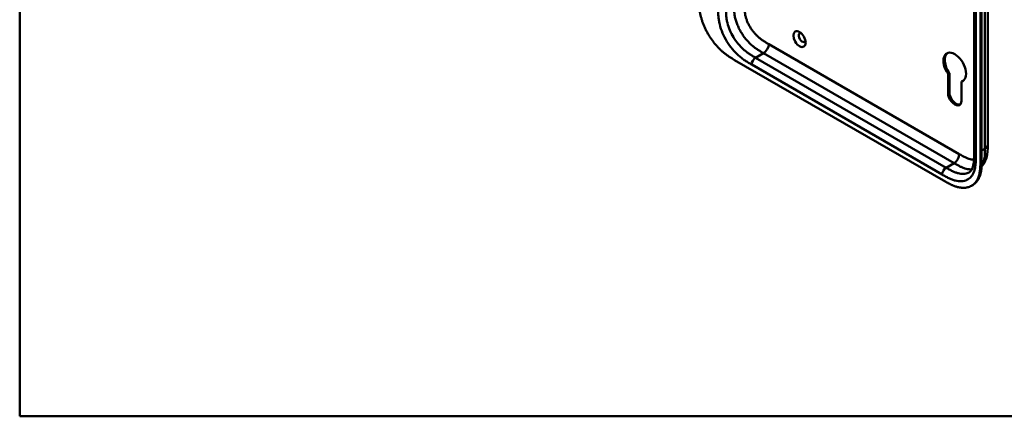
# Model space of a CAD drawing. Header units: millimetres. Extents: x 20 to 833, y 20 to 574.
# Tile 1 of 20: x 20 to 232, y 20 to 105. Entities that reach past the tile are written whole.
import ezdxf

# ---------------------------------------------------------------- set-up
doc = ezdxf.new("R2010")
doc.units = ezdxf.units.MM
doc.header["$LTSCALE"] = 2
for name, color, linetype, lineweight in [('Sichtbare Kanten(DIN)', 7, 'Continuous', 50), ('Sichtbare tangentiale Kanten(DIN)', 7, 'Continuous', 50), ('Skizziergeometrie(DIN)', 7, 'Continuous', 50)]:
    doc.layers.add(name, color=color, linetype=linetype, lineweight=lineweight)

# ---------------------------------------------------------------- blocks, each defined once
blk = doc.blocks.new('Ränder Standardrahmen')
at = {"layer": 'Skizziergeometrie(DIN)', "flags": 128}
blk.add_lwpolyline([(10, 10), (10, 287), (410, 287), (410, 10), (10, 10)], dxfattribs=at)

msp = doc.modelspace()

# ---------------------------------------------------------------- linework, layer by layer
at = {"layer": 'Sichtbare Kanten(DIN)'}
for p, q in [((225.35, 76.285), (225.35, 138.153)), ((226.691, 74.897), (226.691, 137.418)), ((226.965, 137.576), (226.965, 75.055)), ((173.81, 96.68), (218.761, 70.728)), ((219.733, 93.706), (220.016, 93.869)), ((219.733, 89.599), (219.733, 93.706)), ((220.016, 93.869), (220.016, 89.762)), ((222.618, 92.04), (222.901, 92.204)), ((222.618, 92.04), (222.618, 87.933)), ((228.267, 78.408), (228.267, 78.408)), ((225.35, 76.285), (225.35, 76.285)), ((224.782, 69.609), (225.056, 69.768))]:
    msp.add_line(p, q, dxfattribs=at)
msp.add_ellipse((187.8, 101.177), major_axis=(-0.93, 1.611), ratio=0.5773503, dxfattribs=at)
for centre, major_axis, start_param, end_param in [((188.366, 101.503), (-0.53, 0.918), 5.8272815, 9.8806818), ((221.176, 95.135), (-1.72, 2.979), 2.9909631, 8.0045316), ((221.459, 95.298), (-1.72, 2.979), 0.0823146, 1.7213463), ((221.459, 95.298), (1.72, -2.979), 6.1325557, 6.2008707), ((221.176, 88.766), (1.02, -1.767), 3.9269908, 7.0685835), ((221.458, 88.929), (1.02, -1.767), 3.9269908, 6.1440888)]:
    msp.add_ellipse(centre, major_axis=major_axis, ratio=0.5773503, start_param=start_param, end_param=end_param, dxfattribs=at)
for points, knots in [([(228.267, 140.276), (228.267, 129.389), (228.267, 118.502), (228.267, 97.88), (228.267, 88.144), (228.267, 78.408)], [0, 0, 0, 0, 10, 10, 18.9431405, 18.9431405, 18.9431405, 18.9431405]), ([(166.163, 109.843), (166.163, 109.662), (166.163, 109.297), (166.172, 108.83), (166.194, 108.351), (166.223, 107.959), (166.279, 107.457), (166.339, 107.046), (166.438, 106.521), (166.536, 106.093), (166.683, 105.549), (166.821, 105.108), (167.018, 104.553), (167.196, 104.107), (167.443, 103.55), (167.659, 103.106), (167.951, 102.557), (168.201, 102.124), (168.533, 101.594), (168.813, 101.18), (169.179, 100.679), (169.482, 100.291), (169.874, 99.827), (170.196, 99.473), (170.606, 99.053), (170.94, 98.736), (171.361, 98.364), (171.701, 98.085), (172.126, 97.761), (172.467, 97.519), (172.89, 97.237), (173.312, 96.973), (173.645, 96.776), (173.81, 96.68)], [0.02325842, 0.02325842, 0.02325842, 0.02325842, 0.06395557, 0.10465272, 0.12500129, 0.16569844, 0.18604701, 0.22674416, 0.24709273, 0.28778988, 0.30813845, 0.3488356, 0.36918417, 0.40988132, 0.43022989, 0.47092704, 0.49127561, 0.53197276, 0.55232133, 0.59301848, 0.61336705, 0.6540642, 0.67441277, 0.71510992, 0.73545849, 0.77615564, 0.79650421, 0.83720136, 0.85754993, 0.89824708, 0.91859565, 0.9592928, 0.99998994, 0.99998994, 0.99998994, 0.99998994]), ([(228.267, 78.408), (228.267, 77.504), (228.253, 76.528), (227.868, 75.179), (227.678, 74.742), (227.283, 74.14), (227.121, 73.939), (226.941, 73.756)], [0, 0, 0, 0, 0.8314943, 0.8314943, 1.2497137, 1.2497137, 1.4776959, 1.4776959, 1.4776959, 1.4776959]), ([(224.233, 72.491), (224.423, 72.6), (224.593, 72.752), (224.874, 73.149), (224.99, 73.38), (225.218, 74.066), (225.299, 74.588), (225.349, 75.517), (225.35, 75.897), (225.35, 76.285)], [0, 0, 0, 0, 0.4542191, 0.4542191, 0.8342826, 0.8342826, 1.3971655, 1.3971655, 1.7532148, 1.7532148, 1.7532148, 1.7532148]), ([(218.761, 70.728), (218.93, 70.63), (219.227, 70.459), (219.569, 70.269), (219.828, 70.132), (220, 70.043), (220.216, 69.936), (220.389, 69.854), (220.604, 69.757), (220.777, 69.683), (221.036, 69.58), (221.294, 69.486), (221.635, 69.38), (221.888, 69.315), (222.139, 69.261), (222.305, 69.232), (222.552, 69.198), (222.795, 69.176), (223.151, 69.168), (223.46, 69.187), (223.832, 69.244), (224.118, 69.317), (224.459, 69.441), (224.719, 69.567), (225.024, 69.758), (225.253, 69.936), (225.517, 70.191), (225.711, 70.421), (225.907, 70.707), (226.025, 70.913), (226.133, 71.13), (226.2, 71.28), (226.277, 71.474), (226.334, 71.634), (226.398, 71.841), (226.444, 72.01), (226.506, 72.271), (226.557, 72.539), (226.611, 72.909), (226.639, 73.193), (226.661, 73.481), (226.671, 73.674), (226.681, 73.918), (226.686, 74.114), (226.689, 74.359), (226.691, 74.604), (226.691, 74.799), (226.691, 74.897)], [0.00000945, 0.00000945, 0.00000945, 0.00000945, 0.04167564, 0.07292528, 0.08334182, 0.10417491, 0.11459146, 0.13542455, 0.1458411, 0.16667419, 0.17709074, 0.20834038, 0.22917347, 0.26042311, 0.27083965, 0.29167275, 0.30208929, 0.33333893, 0.35417202, 0.39583821, 0.4166713, 0.45833749, 0.47917058, 0.52083676, 0.54166985, 0.58333604, 0.60416913, 0.64583532, 0.66666841, 0.69791805, 0.70833459, 0.72916769, 0.73958423, 0.76041733, 0.77083387, 0.79166696, 0.80208351, 0.83333315, 0.85416624, 0.88541588, 0.89583243, 0.91666552, 0.92708206, 0.94791516, 0.9583317, 0.9791648, 0.99999789, 0.99999789, 0.99999789, 0.99999789]), ([(226.965, 75.055), (226.965, 74.958), (226.965, 74.762), (226.964, 74.517), (226.96, 74.272), (226.955, 74.076), (226.946, 73.833), (226.935, 73.639), (226.914, 73.351), (226.885, 73.067), (226.832, 72.698), (226.78, 72.429), (226.719, 72.169), (226.672, 71.999), (226.608, 71.793), (226.552, 71.632), (226.475, 71.438), (226.408, 71.288), (226.299, 71.071), (226.181, 70.866), (225.985, 70.579), (225.791, 70.35), (225.527, 70.095), (225.3, 69.917), (225.117, 69.803), (225.056, 69.768)], [-0.99999789, -0.99999789, -0.99999789, -0.99999789, -0.9791648, -0.9583317, -0.94791516, -0.92708206, -0.91666552, -0.89583243, -0.88541588, -0.85416624, -0.83333315, -0.80208351, -0.79166696, -0.77083387, -0.76041733, -0.73958423, -0.72916769, -0.70833459, -0.69791805, -0.66666841, -0.64583532, -0.60416913, -0.58333604, -0.54166985, -0.5212127, -0.5212127, -0.5212127, -0.5212127])]:
    msp.add_open_spline(points, degree=3, knots=knots, dxfattribs=at)
at = {"layer": 'Sichtbare tangentiale Kanten(DIN)'}
for p, q in [((225.701, 137.663), (225.701, 75.795)), ((181.164, 100.109), (222.155, 76.443)), ((180.033, 98.149), (178.336, 97.17)), ((180.033, 98.149), (221.023, 74.484)), ((218.478, 72.034), (177.487, 95.7)), ((178.336, 97.17), (219.326, 73.504)), ((219.733, 89.599), (220.016, 89.762)), ((226.965, 77.178), (227.681, 77.591)), ((221.023, 74.484), (219.326, 73.504)), ((226.691, 74.897), (226.965, 75.055))]:
    msp.add_line(p, q, dxfattribs=at)
for points, degree in [([(227.681, 77.591), (227.681, 108.525), (227.681, 139.459)], 2), ([(181.164, 100.109), (181.164, 99.388), (180.658, 98.51), (180.033, 98.149)], 3), ([(178.336, 97.17), (177.867, 96.899), (177.487, 96.241), (177.487, 95.7)], 3), ([(227.681, 77.591), (228.072, 77.817), (228.267, 78.112), (228.267, 78.408)], 3), ([(222.155, 76.443), (222.155, 75.722), (221.648, 74.844), (221.023, 74.484)], 3), ([(225.35, 76.285), (225.35, 76.107), (225.467, 75.93), (225.701, 75.795)], 3), ([(219.326, 73.504), (218.858, 73.233), (218.478, 72.575), (218.478, 72.034)], 3)]:
    msp.add_open_spline(points, degree=degree, dxfattribs=at)
for points, knots in [([(173.658, 108.781), (173.658, 108.586), (173.658, 108.382), (173.665, 107.951), (173.672, 107.723), (173.701, 107.244), (173.724, 106.993), (173.792, 106.471), (173.839, 106.199), (173.961, 105.637), (174.038, 105.347), (174.223, 104.757), (174.331, 104.459), (174.577, 103.865), (174.715, 103.57), (175.015, 102.99), (175.177, 102.706), (175.521, 102.157), (175.703, 101.892), (176.081, 101.384), (176.278, 101.141), (176.681, 100.681), (176.888, 100.463), (177.305, 100.058), (177.515, 99.869), (177.93, 99.522), (178.135, 99.363), (178.539, 99.071), (178.737, 98.936), (179.124, 98.687), (179.313, 98.571), (179.679, 98.354), (179.857, 98.251), (180.033, 98.149)], [0.0000002, 0.0000002, 0.0000002, 0.0000002, 0.1831963, 0.1831963, 0.378667, 0.378667, 0.5871988, 0.5871988, 0.8091499, 0.8091499, 1.0441196, 1.0441196, 1.2905728, 1.2905728, 1.5455717, 1.5455717, 1.8048476, 1.8048476, 2.0633634, 2.0633634, 2.3162239, 2.3162239, 2.5595182, 2.5595182, 2.7907362, 2.7907362, 3.0087154, 3.0087154, 3.2133189, 3.2133189, 3.4050615, 3.4050615, 3.5848282, 3.5848282, 3.5848282, 3.5848282]), ([(175.921, 108.781), (175.921, 108.705), (175.921, 108.628), (175.921, 108.551), (175.921, 108.504), (175.921, 108.457), (175.922, 108.41), (175.922, 108.386), (175.922, 108.362), (175.922, 108.339), (175.922, 108.292), (175.923, 108.244), (175.924, 108.197), (175.924, 108.172), (175.925, 108.147), (175.925, 108.122), (175.926, 108.096), (175.926, 108.071), (175.927, 108.046), (175.928, 107.996), (175.929, 107.945), (175.931, 107.892), (175.935, 107.79), (175.939, 107.691), (175.946, 107.588), (175.946, 107.585), (175.946, 107.583), (175.946, 107.58), (175.959, 107.371), (175.978, 107.168), (176.005, 106.96), (176.005, 106.957), (176.006, 106.954), (176.006, 106.951), (176.034, 106.741), (176.07, 106.528), (176.117, 106.312), (176.118, 106.31), (176.118, 106.309), (176.118, 106.307), (176.166, 106.087), (176.226, 105.863), (176.295, 105.64), (176.366, 105.415), (176.449, 105.186), (176.542, 104.961), (176.636, 104.734), (176.741, 104.507), (176.855, 104.286), (176.97, 104.065), (177.096, 103.845), (177.228, 103.633), (177.361, 103.422), (177.502, 103.216), (177.649, 103.018), (177.796, 102.821), (177.95, 102.631), (178.108, 102.45), (178.267, 102.27), (178.431, 102.097), (178.597, 101.936), (178.598, 101.935), (178.599, 101.934), (178.6, 101.933), (178.764, 101.773), (178.932, 101.622), (179.102, 101.48), (179.103, 101.479), (179.105, 101.478), (179.106, 101.476), (179.273, 101.337), (179.44, 101.208), (179.61, 101.084), (179.613, 101.082), (179.615, 101.08), (179.618, 101.079), (179.786, 100.957), (179.952, 100.844), (180.127, 100.731), (180.129, 100.73), (180.131, 100.729), (180.133, 100.727), (180.219, 100.672), (180.303, 100.62), (180.388, 100.567), (180.475, 100.513), (180.563, 100.461), (180.65, 100.409), (180.822, 100.307), (180.993, 100.208), (181.164, 100.109)], [0, 0, 0, 0, 0.0706021, 0.0706021, 0.0706021, 0.1137345, 0.1137345, 0.1137345, 0.1353008, 0.1353008, 0.1353008, 0.1784332, 0.1784332, 0.1784332, 0.2012935, 0.2012935, 0.2012935, 0.2241537, 0.2241537, 0.2241537, 0.2698741, 0.2698741, 0.2698741, 0.3591194, 0.3591194, 0.3591194, 0.3613149, 0.3613149, 0.3613149, 0.5416681, 0.5416681, 0.5416681, 0.544386, 0.544386, 0.544386, 0.7261845, 0.7261845, 0.7261845, 0.7275109, 0.7275109, 0.7275109, 0.9125996, 0.9125996, 0.9125996, 1.0994646, 1.0994646, 1.0994646, 1.2874424, 1.2874424, 1.2874424, 1.4758528, 1.4758528, 1.4758528, 1.6636517, 1.6636517, 1.6636517, 1.8511233, 1.8511233, 1.8511233, 2.0385317, 2.0385317, 2.0385317, 2.0396163, 2.0396163, 2.0396163, 2.2247423, 2.2247423, 2.2247423, 2.2263922, 2.2263922, 2.2263922, 2.408543, 2.408543, 2.408543, 2.4113526, 2.4113526, 2.4113526, 2.5914161, 2.5914161, 2.5914161, 2.5935787, 2.5935787, 2.5935787, 2.6828378, 2.6828378, 2.6828378, 2.7746209, 2.7746209, 2.7746209, 2.9561272, 2.9561272, 2.9561272, 2.9561272]), ([(177.487, 95.7), (177.259, 95.831), (176.794, 96.101), (176.08, 96.55), (175.366, 97.062), (174.428, 97.84), (173.303, 99.004), (172.118, 100.658), (171.175, 102.487), (170.655, 104.051), (170.41, 105.267), (170.304, 106.152), (170.264, 107.002), (170.264, 107.54), (170.264, 107.802)], [0, 0, 0, 0, 0.2435028, 0.4870041, 0.7305055, 0.9740068, 1.4610095, 1.9480122, 2.4350149, 2.9220176, 3.1655189, 3.4090202, 3.6525216, 3.8960229, 3.8960229, 3.8960229, 3.8960229]), ([(171.961, 107.802), (171.961, 107.54), (171.961, 107.023), (171.998, 106.248), (172.092, 105.47), (172.303, 104.424), (172.744, 103.099), (173.545, 101.545), (174.558, 100.129), (175.53, 99.124), (176.355, 98.439), (176.996, 97.979), (177.657, 97.562), (178.108, 97.301), (178.336, 97.17)], [0, 0, 0, 0, 0.2435013, 0.4870027, 0.730504, 0.9740054, 1.4610081, 1.9480107, 2.4350134, 2.9220161, 3.1655175, 3.4090188, 3.6525201, 3.8960223, 3.8960223, 3.8960223, 3.8960223]), ([(222.155, 76.443), (222.201, 76.416), (222.247, 76.39), (222.294, 76.363), (222.419, 76.291), (222.544, 76.219), (222.669, 76.149), (222.712, 76.125), (222.755, 76.101), (222.798, 76.077), (222.82, 76.065), (222.842, 76.053), (222.863, 76.042), (222.885, 76.03), (222.906, 76.018), (222.929, 76.006), (223.016, 75.959), (223.1, 75.915), (223.186, 75.871), (223.188, 75.87), (223.19, 75.869), (223.192, 75.868), (223.367, 75.779), (223.533, 75.699), (223.701, 75.627), (223.704, 75.626), (223.706, 75.625), (223.709, 75.624), (223.879, 75.551), (224.046, 75.487), (224.213, 75.434), (224.214, 75.434), (224.216, 75.433), (224.217, 75.433), (224.387, 75.379), (224.556, 75.335), (224.719, 75.306), (224.72, 75.305), (224.721, 75.305), (224.722, 75.305), (224.888, 75.275), (225.053, 75.258), (225.211, 75.256), (225.252, 75.255), (225.293, 75.256), (225.334, 75.257)], [0, 0, 0, 0, 0.0490671, 0.0490671, 0.0490671, 0.1818725, 0.1818725, 0.1818725, 0.2275822, 0.2275822, 0.2275822, 0.2504376, 0.2504376, 0.2504376, 0.2732931, 0.2732931, 0.2732931, 0.3625526, 0.3625526, 0.3625526, 0.3647147, 0.3647147, 0.3647147, 0.5447737, 0.5447737, 0.5447737, 0.5475879, 0.5475879, 0.5475879, 0.7297386, 0.7297386, 0.7297386, 0.7313885, 0.7313885, 0.7313885, 0.9165146, 0.9165146, 0.9165146, 0.9175992, 0.9175992, 0.9175992, 1.1050076, 1.1050076, 1.1050076, 1.1542348, 1.1542348, 1.1542348, 1.1542348]), ([(226.948, 73.886), (227.028, 74.002), (227.102, 74.127), (227.168, 74.259), (227.266, 74.452), (227.348, 74.662), (227.415, 74.883), (227.481, 75.102), (227.532, 75.33), (227.57, 75.567), (227.607, 75.794), (227.633, 76.03), (227.65, 76.275), (227.665, 76.499), (227.674, 76.731), (227.678, 76.965), (227.681, 77.174), (227.681, 77.386), (227.681, 77.591)], [2.3957545, 2.3957545, 2.3957545, 2.3957545, 2.5682979, 2.5682979, 2.5682979, 2.8218991, 2.8218991, 2.8218991, 3.0746122, 3.0746122, 3.0746122, 3.3175525, 3.3175525, 3.3175525, 3.5408138, 3.5408138, 3.5408138, 3.7412926, 3.7412926, 3.7412926, 3.7412926]), ([(225.701, 75.795), (225.701, 75.534), (225.701, 74.996), (225.661, 74.191), (225.555, 73.428), (225.31, 72.496), (224.79, 71.532), (223.848, 70.792), (222.662, 70.506), (221.537, 70.642), (220.599, 70.947), (219.885, 71.259), (219.171, 71.634), (218.706, 71.903), (218.478, 72.034)], [18.388359, 18.388359, 18.388359, 18.388359, 18.6318621, 18.8753634, 19.1188646, 19.3623659, 19.8493685, 20.336371, 20.8233735, 21.3103761, 21.5538774, 21.7973786, 22.0408799, 22.2843826, 22.2843826, 22.2843826, 22.2843826]), ([(221.023, 74.484), (221.199, 74.382), (221.377, 74.28), (221.743, 74.074), (221.932, 73.971), (222.32, 73.774), (222.518, 73.679), (222.921, 73.506), (223.126, 73.428), (223.541, 73.295), (223.751, 73.242), (224.168, 73.166), (224.375, 73.145), (224.671, 73.141), (224.767, 73.144), (224.861, 73.151)], [0, 0, 0, 0, 0.1797666, 0.1797666, 0.3715093, 0.3715093, 0.5761128, 0.5761128, 0.794092, 0.794092, 1.0253099, 1.0253099, 1.2686043, 1.2686043, 1.3893683, 1.3893683, 1.3893683, 1.3893683]), ([(219.326, 73.504), (219.554, 73.372), (220.006, 73.112), (220.667, 72.765), (221.307, 72.486), (222.133, 72.217), (223.104, 72.102), (223.837, 72.279), (224.184, 72.462), (224.233, 72.491)], [18.3883596, 18.3883596, 18.3883596, 18.3883596, 18.6318617, 18.875363, 19.1188643, 19.3623656, 19.8493681, 20.3363707, 20.4193026, 20.4193026, 20.4193026, 20.4193026])]:
    msp.add_open_spline(points, degree=3, knots=knots, dxfattribs=at)

# ---------------------------------------------------------------- block references
at = {"xscale": 2, "yscale": 2, "zscale": 2}
msp.add_blockref('Ränder Standardrahmen', (0, 0), dxfattribs=at)

doc.saveas('drawing.dxf')
